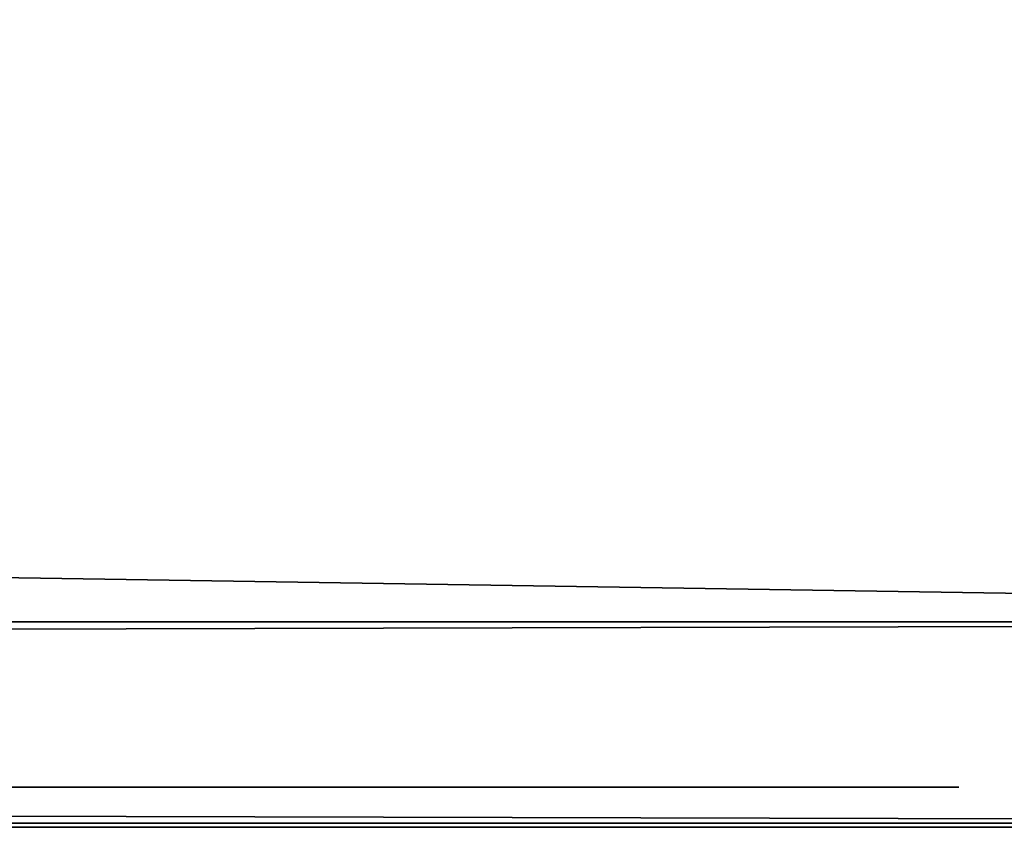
# Model space of a CAD drawing. Header units: millimetres. Extents: x -96 to 96, y -34 to 18.
# Tile 190 of 192: x 88.52 to 90.96, y 13.59 to 15.6. Entities that reach past the tile are written whole.
import ezdxf

# ---------------------------------------------------------------- set-up
doc = ezdxf.new("R2010")
doc.units = ezdxf.units.MM
doc.header["$LTSCALE"] = 65.185185
for name, color, linetype in [('710', 7, 'CONTINUOUS'), ('714', 7, 'CONTINUOUS'), ('723', 7, 'CONTINUOUS'), ('731', 7, 'CONTINUOUS'), ('735', 7, 'CONTINUOUS'), ('736', 7, 'CONTINUOUS')]:
    doc.layers.add(name, color=color, linetype=linetype)

msp = doc.modelspace()

# ---------------------------------------------------------------- linework, layer by layer
at = {"layer": '710', "color": 253, "linetype": 'Continuous', "true_color": 0xb2b2b2}
for points in [[(95.5, 14.1, 40.5), (-95.5, 17.1, 40.5), (-95.5, 14.1, 40.5), (95.5, 14.1, 40.5)], [(95.5, 17.1, 40.5), (-95.5, 17.1, 40.5), (95.5, 14.1, 40.5), (95.5, 17.1, 40.5)]]:
    msp.add_3dface(points, dxfattribs=at)
at = {"layer": '714', "color": 253, "linetype": 'Continuous', "true_color": 0xb2b2b2}
for points in [[(95.5, 17.1, -40.5), (95.5, 14.1, -40.5), (-95.5, 14.1, -40.5), (95.5, 17.1, -40.5)], [(-95.5, 17.1, -40.5), (95.5, 17.1, -40.5), (-95.5, 14.1, -40.5), (-95.5, 17.1, -40.5)]]:
    msp.add_3dface(points, dxfattribs=at)
at = {"layer": '723', "color": 253, "linetype": 'Continuous', "true_color": 0xb2b2b2}
for points in [[(-95.5, 14.1, -40.5), (95.5, 14.1, -40.5), (-95.2929, 13.6, -40), (-95.5, 14.1, -40.5)], [(-95.2929, 13.6, -40), (95.5, 14.1, -40.5), (95.2929, 13.6, -40), (-95.2929, 13.6, -40)]]:
    msp.add_3dface(points, dxfattribs=at)
at = {"layer": '731', "color": 253, "linetype": 'Continuous', "true_color": 0xb2b2b2}
for points in [[(-95.5, 14.1, 40.5), (-95.2929, 13.6, 40), (95.2929, 13.6, 40), (-95.5, 14.1, 40.5)], [(95.5, 14.1, 40.5), (-95.5, 14.1, 40.5), (95.2929, 13.6, 40), (95.5, 14.1, 40.5)]]:
    msp.add_3dface(points, dxfattribs=at)
at = {"layer": '735', "color": 7, "linetype": 'Continuous'}
for points in [[(87.25, 13.69, 13.3066), (90.75, 13.69, 14.038), (87.25, 13.69, 14.038), (87.25, 13.69, 13.3066)], [(90.1208, 13.69, 13.3066), (90.75, 13.69, 14.038), (87.25, 13.69, 13.3066), (90.1208, 13.69, 13.3066)], [(87.8128, 13.69, 4.5875), (90.75, 13.69, 5.2524), (87.25, 13.69, 4.9651), (87.8128, 13.69, 4.5875)], [(90.75, 13.69, 4.5923), (87.8128, 13.69, 4.5875), (87.25, 13.69, 3.9108), (90.75, 13.69, 4.5923)], [(90.75, 13.69, 3.9108), (90.75, 13.69, 4.5923), (87.25, 13.69, 3.9108), (90.75, 13.69, 3.9108)], [(87.25, 13.69, 6.233), (90.002, 13.69, 5.5967), (90.75, 13.69, 5.9623), (87.25, 13.69, 6.233)], [(90.75, 13.69, 5.2524), (90.002, 13.69, 5.5967), (87.25, 13.69, 4.9651), (90.75, 13.69, 5.2524)], [(87.8128, 13.69, 6.6201), (87.25, 13.69, 6.233), (90.75, 13.69, 5.9623), (87.8128, 13.69, 6.6201)], [(90.75, 13.69, 7.2968), (87.25, 13.69, 7.2968), (87.8128, 13.69, 6.6201), (90.75, 13.69, 7.2968)], [(87.25, 13.69, 3.2222), (87.8579, 13.69, 2.5241), (90.75, 13.69, 3.2222), (87.25, 13.69, 3.2222)], [(90.75, 13.69, -3.3433), (89.4274, 13.69, -2.1252), (87.25, 13.69, -2.1062), (90.75, 13.69, -3.3433)], [(89.4274, 13.69, -1.23), (90.0305, 13.69, -1.0305), (87.25, 13.69, -1.2775), (89.4274, 13.69, -1.23)], [(90.75, 13.69, -0.7931), (90.75, 13.69, -0.0285), (87.25, 13.69, -1.2775), (90.75, 13.69, -0.7931)], [(90.0305, 13.69, -1.0305), (90.75, 13.69, -0.7931), (87.25, 13.69, -1.2775), (90.0305, 13.69, -1.0305)], [(88.0502, 13.69, -1.6835), (89.4274, 13.69, -1.23), (87.25, 13.69, -1.2775), (88.0502, 13.69, -1.6835)], [(89.4274, 13.69, -2.1252), (88.0502, 13.69, -1.6835), (87.25, 13.69, -2.1062), (89.4274, 13.69, -2.1252)], [(87.25, 13.69, -3.8063), (87.8579, 13.69, -4.521), (90.75, 13.69, -3.8063), (87.25, 13.69, -3.8063)], [(87.25, 13.69, -7.3016), (87.8579, 13.69, -8.0115), (90.75, 13.69, -7.3016), (87.25, 13.69, -7.3016)], [(87.4462, 13.69, -6.2122), (89.0784, 13.69, -6.0597), (87.3402, 13.69, -6.0312), (87.4462, 13.69, -6.2122)], [(89.0784, 13.69, -6.0597), (90.75, 13.69, -5.8507), (87.3402, 13.69, -6.0312), (89.0784, 13.69, -6.0597)], [(90.75, 13.69, -5.8507), (88.347, 13.69, -5.8674), (87.3402, 13.69, -6.0312), (90.75, 13.69, -5.8507)], [(90.6343, 13.69, 0.9369), (90.7036, 13.69, 1.1514), (87.3638, 13.69, 0.9435), (90.6343, 13.69, 0.9369)], [(88.8718, 13.69, 0.8928), (90.6343, 13.69, 0.9369), (87.3638, 13.69, 0.9435), (88.8718, 13.69, 0.8928)], [(87.6228, 13.69, 0.6245), (88.8718, 13.69, 0.8928), (87.3638, 13.69, 0.9435), (87.6228, 13.69, 0.6245)], [(90.7036, 13.69, 1.1514), (89.6435, 13.69, 1.0899), (87.3638, 13.69, 0.9435), (90.7036, 13.69, 1.1514)], [(89.4086, 13.69, 1.1497), (88.2354, 13.69, 1.1611), (87.3638, 13.69, 0.9435), (89.4086, 13.69, 1.1497)], [(89.6435, 13.69, 1.0899), (89.4086, 13.69, 1.1497), (87.3638, 13.69, 0.9435), (89.6435, 13.69, 1.0899)], [(87.5855, 13.69, -6.3581), (88.9368, 13.69, -6.3162), (87.4462, 13.69, -6.2122), (87.5855, 13.69, -6.3581)], [(88.9368, 13.69, -6.3162), (89.0784, 13.69, -6.0597), (87.4462, 13.69, -6.2122), (88.9368, 13.69, -6.3162)], [(87.7704, 13.69, -9.9462), (90.4608, 13.69, -9.684), (87.4945, 13.69, -9.6793), (87.7704, 13.69, -9.9462)], [(90.4608, 13.69, -9.684), (89.3508, 13.69, -9.489), (87.4945, 13.69, -9.6793), (90.4608, 13.69, -9.684)], [(89.3508, 13.69, -9.489), (88.9644, 13.69, -9.5217), (87.4945, 13.69, -9.6793), (89.3508, 13.69, -9.489)], [(88.9644, 13.69, -9.5217), (88.4343, 13.69, -9.4661), (87.4945, 13.69, -9.6793), (88.9644, 13.69, -9.5217)], [(88.0926, 13.69, 11.0438), (87.5419, 13.69, 10.6752), (89.8852, 13.69, 11.0455), (88.0926, 13.69, 11.0438)], [(89.8852, 13.69, 11.0455), (87.5419, 13.69, 10.6752), (90.4468, 13.69, 10.6741), (89.8852, 13.69, 11.0455)], [(90.4468, 13.69, 10.6741), (87.5419, 13.69, 10.6752), (88.9953, 13.69, 10.4715), (90.4468, 13.69, 10.6741)], [(88.4194, 13.69, 10.3913), (88.9953, 13.69, 10.4715), (87.5419, 13.69, 10.6752), (88.4194, 13.69, 10.3913)], [(88.0926, 13.69, -10.8371), (87.5419, 13.69, -11.2057), (89.8852, 13.69, -10.8354), (88.0926, 13.69, -10.8371)], [(89.8852, 13.69, -10.8354), (87.5419, 13.69, -11.2057), (90.4468, 13.69, -11.2068), (89.8852, 13.69, -10.8354)], [(90.4468, 13.69, -11.2068), (87.5419, 13.69, -11.2057), (88.9953, 13.69, -11.4094), (90.4468, 13.69, -11.2068)], [(88.4194, 13.69, -11.4896), (88.9953, 13.69, -11.4094), (87.5419, 13.69, -11.2057), (88.4194, 13.69, -11.4896)], [(88.9953, 13.69, 8.5743), (88.4223, 13.69, 8.654), (87.5439, 13.69, 8.3649), (88.9953, 13.69, 8.5743)], [(88.9953, 13.69, 8.5743), (87.5439, 13.69, 8.3649), (90.4389, 13.69, 8.3725), (88.9953, 13.69, 8.5743)], [(87.5439, 13.69, 8.3649), (88.0954, 13.69, 7.997), (89.8864, 13.69, 7.9984), (87.5439, 13.69, 8.3649)], [(90.4389, 13.69, 8.3725), (87.5439, 13.69, 8.3649), (89.8864, 13.69, 7.9984), (90.4389, 13.69, 8.3725)], [(88.9953, 13.69, -13.3066), (87.5439, 13.69, -13.5161), (90.4389, 13.69, -13.5085), (88.9953, 13.69, -13.3066)], [(88.9953, 13.69, -13.3066), (88.4223, 13.69, -13.2269), (87.5439, 13.69, -13.5161), (88.9953, 13.69, -13.3066)], [(87.5439, 13.69, -13.5161), (88.0954, 13.69, -13.8839), (89.8864, 13.69, -13.8826), (87.5439, 13.69, -13.5161)], [(90.4389, 13.69, -13.5085), (87.5439, 13.69, -13.5161), (89.8864, 13.69, -13.8826), (90.4389, 13.69, -13.5085)], [(87.7304, 13.69, -6.4609), (88.9368, 13.69, -6.3162), (87.5855, 13.69, -6.3581), (87.7304, 13.69, -6.4609)], [(88.4663, 13.69, 0.5102), (88.6734, 13.69, 0.6256), (87.6228, 13.69, 0.6245), (88.4663, 13.69, 0.5102)], [(88.6734, 13.69, 0.6256), (88.7663, 13.69, 0.7235), (87.6228, 13.69, 0.6245), (88.6734, 13.69, 0.6256)], [(88.7663, 13.69, 0.7235), (88.8718, 13.69, 0.8928), (87.6228, 13.69, 0.6245), (88.7663, 13.69, 0.7235)], [(87.8794, 13.69, -6.5342), (88.7383, 13.69, -6.4743), (87.7304, 13.69, -6.4609), (87.8794, 13.69, -6.5342)], [(88.7383, 13.69, -6.4743), (88.9368, 13.69, -6.3162), (87.7304, 13.69, -6.4609), (88.7383, 13.69, -6.4743)], [(90.0974, 13.69, -9.983), (90.4608, 13.69, -9.684), (87.7704, 13.69, -9.9462), (90.0974, 13.69, -9.983)], [(88.0456, 13.69, -10.103), (90.0974, 13.69, -9.983), (87.7704, 13.69, -9.9462), (88.0456, 13.69, -10.103)], [(87.9339, 13.69, 6.6199), (90.75, 13.69, 7.2968), (87.8128, 13.69, 6.6201), (87.9339, 13.69, 6.6199)], [(87.9338, 13.69, 4.5889), (87.8128, 13.69, 4.5875), (90.75, 13.69, 4.5923), (87.9338, 13.69, 4.5889)], [(87.8579, 13.69, 2.5241), (88.6296, 13.69, 2.5241), (90.75, 13.69, 3.2222), (87.8579, 13.69, 2.5241)], [(87.8579, 13.69, -4.521), (88.7982, 13.69, -4.521), (90.75, 13.69, -3.8063), (87.8579, 13.69, -4.521)], [(87.8579, 13.69, -8.0115), (90.1421, 13.69, -8.0115), (90.75, 13.69, -7.3016), (87.8579, 13.69, -8.0115)], [(88.4865, 13.69, -6.5713), (88.7383, 13.69, -6.4743), (87.8794, 13.69, -6.5342), (88.4865, 13.69, -6.5713)], [(88.0977, 13.69, 4.5911), (87.9338, 13.69, 4.5889), (90.75, 13.69, 4.5923), (88.0977, 13.69, 4.5911)], [(88.0977, 13.69, 6.6189), (90.75, 13.69, 7.2968), (87.9339, 13.69, 6.6199), (88.0977, 13.69, 6.6189)], [(89.5969, 13.69, -10.1847), (90.0974, 13.69, -9.983), (88.0456, 13.69, -10.103), (89.5969, 13.69, -10.1847)], [(88.335, 13.69, -10.197), (89.5969, 13.69, -10.1847), (88.0456, 13.69, -10.103), (88.335, 13.69, -10.197)], [(88.9953, 13.69, 11.1981), (88.0926, 13.69, 11.0438), (89.8852, 13.69, 11.0455), (88.9953, 13.69, 11.1981)], [(88.9953, 13.69, -10.6828), (88.0926, 13.69, -10.8371), (89.8852, 13.69, -10.8354), (88.9953, 13.69, -10.6828)], [(88.0954, 13.69, 7.997), (88.9953, 13.69, 7.8429), (89.8864, 13.69, 7.9984), (88.0954, 13.69, 7.997)], [(88.0954, 13.69, -13.8839), (88.9953, 13.69, -14.038), (89.8864, 13.69, -13.8826), (88.0954, 13.69, -13.8839)], [(90.75, 13.69, 4.5923), (88.3826, 13.69, 4.5923), (88.0977, 13.69, 4.5911), (90.75, 13.69, 4.5923)], [(88.2616, 13.69, 6.6167), (90.75, 13.69, 7.2968), (88.0977, 13.69, 6.6189), (88.2616, 13.69, 6.6167)], [(89.2688, 13.69, 1.3133), (88.2354, 13.69, 1.1611), (89.4086, 13.69, 1.1497), (89.2688, 13.69, 1.3133)], [(88.4386, 13.69, 1.2042), (88.2354, 13.69, 1.1611), (89.2688, 13.69, 1.3133), (88.4386, 13.69, 1.2042)], [(88.3826, 13.69, 6.6153), (90.75, 13.69, 7.2968), (88.2616, 13.69, 6.6167), (88.3826, 13.69, 6.6153)], [(88.6541, 13.69, -10.25), (89.5969, 13.69, -10.1847), (88.335, 13.69, -10.197), (88.6541, 13.69, -10.25)], [(90.6488, 13.69, -5.8225), (88.347, 13.69, -5.8674), (90.75, 13.69, -5.8507), (90.6488, 13.69, -5.8225)], [(88.6071, 13.69, -5.8067), (88.347, 13.69, -5.8674), (90.6488, 13.69, -5.8225), (88.6071, 13.69, -5.8067)], [(90.75, 13.69, 6.6153), (90.75, 13.69, 7.2968), (88.3826, 13.69, 6.6153), (90.75, 13.69, 6.6153)], [(88.5441, 13.69, 1.3036), (88.4386, 13.69, 1.2042), (89.2688, 13.69, 1.3133), (88.5441, 13.69, 1.3036)], [(88.6037, 13.69, 1.4492), (88.5441, 13.69, 1.3036), (89.2303, 13.69, 1.4362), (88.6037, 13.69, 1.4492)], [(89.2303, 13.69, 1.4362), (88.5441, 13.69, 1.3036), (89.2688, 13.69, 1.3133), (89.2303, 13.69, 1.4362)], [(89.209, 13.69, 1.6645), (88.6037, 13.69, 1.4492), (89.2303, 13.69, 1.4362), (89.209, 13.69, 1.6645)], [(88.6296, 13.69, 1.674), (88.6037, 13.69, 1.4492), (89.209, 13.69, 1.6645), (88.6296, 13.69, 1.674)], [(88.7413, 13.69, -5.6585), (88.6071, 13.69, -5.8067), (89.6105, 13.69, -5.7214), (88.7413, 13.69, -5.6585)], [(89.6105, 13.69, -5.7214), (88.6071, 13.69, -5.8067), (89.9355, 13.69, -5.7676), (89.6105, 13.69, -5.7214)], [(90.5624, 13.69, -5.8034), (88.6071, 13.69, -5.8067), (90.6488, 13.69, -5.8225), (90.5624, 13.69, -5.8034)], [(90.4037, 13.69, -5.7796), (88.6071, 13.69, -5.8067), (90.5624, 13.69, -5.8034), (90.4037, 13.69, -5.7796)], [(90.2609, 13.69, -5.7724), (88.6071, 13.69, -5.8067), (90.4037, 13.69, -5.7796), (90.2609, 13.69, -5.7724)], [(89.9355, 13.69, -5.7676), (88.6071, 13.69, -5.8067), (90.2609, 13.69, -5.7724), (89.9355, 13.69, -5.7676)], [(88.6296, 13.69, 2.5241), (89.209, 13.69, 2.5241), (90.75, 13.69, 3.2222), (88.6296, 13.69, 2.5241)], [(88.6296, 13.69, 1.674), (89.209, 13.69, 1.6645), (89.209, 13.69, 2.5241), (88.6296, 13.69, 1.674)], [(88.6296, 13.69, 2.5241), (88.6296, 13.69, 1.674), (89.209, 13.69, 2.5241), (88.6296, 13.69, 2.5241)], [(88.9145, 13.69, -10.2649), (89.5969, 13.69, -10.1847), (88.6541, 13.69, -10.25), (88.9145, 13.69, -10.2649)], [(89.4897, 13.69, -5.6507), (88.7413, 13.69, -5.6585), (89.6105, 13.69, -5.7214), (89.4897, 13.69, -5.6507)], [(88.7789, 13.69, -5.5402), (88.7413, 13.69, -5.6585), (89.4897, 13.69, -5.6507), (88.7789, 13.69, -5.5402)], [(89.4189, 13.69, -5.533), (88.7789, 13.69, -5.5402), (89.4897, 13.69, -5.6507), (89.4189, 13.69, -5.533)], [(88.7982, 13.69, -5.307), (88.7789, 13.69, -5.5402), (89.4189, 13.69, -5.533), (88.7982, 13.69, -5.307)], [(90.75, 13.69, -3.8063), (88.7982, 13.69, -4.521), (89.3775, 13.69, -4.521), (90.75, 13.69, -3.8063)], [(89.3775, 13.69, -5.2334), (88.7982, 13.69, -5.307), (89.4189, 13.69, -5.533), (89.3775, 13.69, -5.2334)], [(89.3775, 13.69, -4.521), (88.7982, 13.69, -5.307), (89.3775, 13.69, -5.2334), (89.3775, 13.69, -4.521)], [(88.7982, 13.69, -4.521), (88.7982, 13.69, -5.307), (89.3775, 13.69, -4.521), (88.7982, 13.69, -4.521)], [(90.5277, 13.69, 0.7568), (90.6343, 13.69, 0.9369), (88.8718, 13.69, 0.8928), (90.5277, 13.69, 0.7568)], [(89.0071, 13.69, 0.6471), (90.5277, 13.69, 0.7568), (88.8718, 13.69, 0.8928), (89.0071, 13.69, 0.6471)], [(89.5707, 13.69, 8.6541), (88.9953, 13.69, 8.5743), (90.7267, 13.69, 8.8085), (89.5707, 13.69, 8.6541)], [(90.7267, 13.69, 8.8085), (88.9953, 13.69, 8.5743), (90.4389, 13.69, 8.3725), (90.7267, 13.69, 8.8085)], [(88.9953, 13.69, 10.4715), (89.5711, 13.69, 10.3913), (90.4468, 13.69, 10.6741), (88.9953, 13.69, 10.4715)], [(90.7267, 13.69, -13.0724), (88.9953, 13.69, -13.3066), (90.4389, 13.69, -13.5085), (90.7267, 13.69, -13.0724)], [(89.5707, 13.69, -13.2268), (88.9953, 13.69, -13.3066), (90.7267, 13.69, -13.0724), (89.5707, 13.69, -13.2268)], [(88.9953, 13.69, -11.4094), (89.5711, 13.69, -11.4896), (90.4468, 13.69, -11.2068), (88.9953, 13.69, -11.4094)], [(90.4063, 13.69, 0.6234), (90.5277, 13.69, 0.7568), (89.0071, 13.69, 0.6471), (90.4063, 13.69, 0.6234)], [(89.1808, 13.69, 0.4897), (90.4063, 13.69, 0.6234), (89.0071, 13.69, 0.6471), (89.1808, 13.69, 0.4897)], [(89.2088, 13.69, -6.2796), (90.75, 13.69, -5.8507), (89.0784, 13.69, -6.0597), (89.2088, 13.69, -6.2796)], [(89.4057, 13.69, 0.3892), (89.9937, 13.69, 0.3916), (89.1808, 13.69, 0.4897), (89.4057, 13.69, 0.3892)], [(89.9937, 13.69, 0.3916), (90.2522, 13.69, 0.5068), (89.1808, 13.69, 0.4897), (89.9937, 13.69, 0.3916)], [(90.2522, 13.69, 0.5068), (90.4063, 13.69, 0.6234), (89.1808, 13.69, 0.4897), (90.2522, 13.69, 0.5068)], [(89.3562, 13.69, -6.4016), (90.75, 13.69, -5.8507), (89.2088, 13.69, -6.2796), (89.3562, 13.69, -6.4016)], [(89.209, 13.69, 2.5241), (90.1421, 13.69, 2.5241), (90.75, 13.69, 3.2222), (89.209, 13.69, 2.5241)], [(90.6699, 13.69, -9.3161), (89.3508, 13.69, -9.489), (90.4608, 13.69, -9.684), (90.6699, 13.69, -9.3161)], [(89.6322, 13.69, -9.4092), (89.3508, 13.69, -9.489), (90.6699, 13.69, -9.3161), (89.6322, 13.69, -9.4092)], [(89.5377, 13.69, -6.4683), (90.75, 13.69, -5.8507), (89.3562, 13.69, -6.4016), (89.5377, 13.69, -6.4683)], [(90.75, 13.69, -4.521), (90.75, 13.69, -3.8063), (89.3775, 13.69, -4.521), (90.75, 13.69, -4.521)], [(89.6934, 13.69, 0.3514), (89.9937, 13.69, 0.3916), (89.4057, 13.69, 0.3892), (89.6934, 13.69, 0.3514)], [(90.0305, 13.69, -2.3199), (89.4274, 13.69, -2.1252), (90.75, 13.69, -3.3433), (90.0305, 13.69, -2.3199)], [(90.0305, 13.69, -1.0305), (89.4274, 13.69, -2.1252), (90.0305, 13.69, -2.3199), (90.0305, 13.69, -1.0305)], [(89.4274, 13.69, -1.23), (89.4274, 13.69, -2.1252), (90.0305, 13.69, -1.0305), (89.4274, 13.69, -1.23)], [(89.9023, 13.69, -6.5037), (90.75, 13.69, -5.8507), (89.5377, 13.69, -6.4683), (89.9023, 13.69, -6.5037)], [(89.9071, 13.69, 8.8307), (89.5707, 13.69, 8.6541), (90.7267, 13.69, 8.8085), (89.9071, 13.69, 8.8307)], [(89.9071, 13.69, -13.0502), (89.5707, 13.69, -13.2268), (90.7267, 13.69, -13.0724), (89.9071, 13.69, -13.0502)], [(89.5711, 13.69, 10.3913), (89.9076, 13.69, 10.2134), (90.7299, 13.69, 10.2282), (89.5711, 13.69, 10.3913)], [(90.4468, 13.69, 10.6741), (89.5711, 13.69, 10.3913), (90.7299, 13.69, 10.2282), (90.4468, 13.69, 10.6741)], [(89.5711, 13.69, -11.4896), (89.9076, 13.69, -11.6675), (90.7299, 13.69, -11.6527), (89.5711, 13.69, -11.4896)], [(90.4468, 13.69, -11.2068), (89.5711, 13.69, -11.4896), (90.7299, 13.69, -11.6527), (90.4468, 13.69, -11.2068)], [(89.9298, 13.69, -9.2252), (89.6322, 13.69, -9.4092), (90.6699, 13.69, -9.3161), (89.9298, 13.69, -9.2252)], [(89.9293, 13.69, 1.1563), (89.6435, 13.69, 1.0899), (90.7036, 13.69, 1.1514), (89.9293, 13.69, 1.1563)], [(90.1374, 13.69, -6.5037), (90.75, 13.69, -5.8507), (89.9023, 13.69, -6.5037), (90.1374, 13.69, -6.5037)], [(90.145, 13.69, 9.1253), (89.9071, 13.69, 8.8307), (90.8474, 13.69, 9.5193), (90.145, 13.69, 9.1253)], [(90.8474, 13.69, 9.5193), (89.9071, 13.69, 8.8307), (90.7267, 13.69, 8.8085), (90.8474, 13.69, 9.5193)], [(90.145, 13.69, -12.7556), (89.9071, 13.69, -13.0502), (90.8474, 13.69, -12.3616), (90.145, 13.69, -12.7556)], [(90.8474, 13.69, -12.3616), (89.9071, 13.69, -13.0502), (90.7267, 13.69, -13.0724), (90.8474, 13.69, -12.3616)], [(89.9076, 13.69, 10.2134), (90.1443, 13.69, 9.9176), (90.7299, 13.69, 10.2282), (89.9076, 13.69, 10.2134)], [(89.9076, 13.69, -11.6675), (90.1443, 13.69, -11.9633), (90.7299, 13.69, -11.6527), (89.9076, 13.69, -11.6675)], [(90.737, 13.69, 1.3694), (89.9293, 13.69, 1.1563), (90.7036, 13.69, 1.1514), (90.737, 13.69, 1.3694)], [(90.0804, 13.69, 1.3202), (89.9293, 13.69, 1.1563), (90.737, 13.69, 1.3694), (90.0804, 13.69, 1.3202)], [(90.75, 13.69, -8.8094), (89.9298, 13.69, -9.2252), (90.6699, 13.69, -9.3161), (90.75, 13.69, -8.8094)], [(90.0845, 13.69, -9.0003), (89.9298, 13.69, -9.2252), (90.75, 13.69, -8.8094), (90.0845, 13.69, -9.0003)], [(90.75, 13.69, 5.9623), (90.002, 13.69, 5.5967), (90.75, 13.69, 5.2524), (90.75, 13.69, 5.9623)], [(90.75, 13.69, -2.5502), (90.0305, 13.69, -2.3199), (90.75, 13.69, -3.3433), (90.75, 13.69, -2.5502)], [(90.122, 13.69, 1.4451), (90.0804, 13.69, 1.3202), (90.737, 13.69, 1.3694), (90.122, 13.69, 1.4451)], [(90.1421, 13.69, -8.6859), (90.0845, 13.69, -9.0003), (90.75, 13.69, -8.8094), (90.1421, 13.69, -8.6859)], [(90.1208, 13.69, 11.559), (90.75, 13.69, 14.038), (90.1208, 13.69, 13.3066), (90.1208, 13.69, 11.559)], [(90.75, 13.69, 11.559), (90.75, 13.69, 14.038), (90.1208, 13.69, 11.559), (90.75, 13.69, 11.559)], [(90.75, 13.69, 1.6455), (90.122, 13.69, 1.4451), (90.737, 13.69, 1.3694), (90.75, 13.69, 1.6455)], [(90.1421, 13.69, 1.6764), (90.122, 13.69, 1.4451), (90.75, 13.69, 1.6455), (90.1421, 13.69, 1.6764)], [(90.3592, 13.69, -6.5089), (90.75, 13.69, -5.8507), (90.1374, 13.69, -6.5037), (90.3592, 13.69, -6.5089)], [(90.75, 13.69, 3.2222), (90.1421, 13.69, 1.6764), (90.75, 13.69, 1.6455), (90.75, 13.69, 3.2222)], [(90.1421, 13.69, 2.5241), (90.1421, 13.69, 1.6764), (90.75, 13.69, 3.2222), (90.1421, 13.69, 2.5241)], [(90.75, 13.69, -7.3016), (90.1421, 13.69, -8.6859), (90.75, 13.69, -8.8094), (90.75, 13.69, -7.3016)], [(90.1421, 13.69, -8.0115), (90.1421, 13.69, -8.6859), (90.75, 13.69, -7.3016), (90.1421, 13.69, -8.0115)], [(90.1443, 13.69, 9.9176), (90.2276, 13.69, 9.5193), (90.7299, 13.69, 10.2282), (90.1443, 13.69, 9.9176)], [(90.1443, 13.69, -11.9633), (90.2276, 13.69, -12.3616), (90.7299, 13.69, -11.6527), (90.1443, 13.69, -11.9633)], [(90.2276, 13.69, 9.5193), (90.145, 13.69, 9.1253), (90.8474, 13.69, 9.5193), (90.2276, 13.69, 9.5193)], [(90.2276, 13.69, -12.3616), (90.145, 13.69, -12.7556), (90.8474, 13.69, -12.3616), (90.2276, 13.69, -12.3616)], [(90.7299, 13.69, 10.2282), (90.2276, 13.69, 9.5193), (90.8474, 13.69, 9.5193), (90.7299, 13.69, 10.2282)], [(90.7299, 13.69, -11.6527), (90.2276, 13.69, -12.3616), (90.8474, 13.69, -12.3616), (90.7299, 13.69, -11.6527)], [(90.463, 13.69, -6.5214), (90.75, 13.69, -5.8507), (90.3592, 13.69, -6.5089), (90.463, 13.69, -6.5214)], [(90.5842, 13.69, -6.5734), (90.75, 13.69, -5.8507), (90.463, 13.69, -6.5214), (90.5842, 13.69, -6.5734)], [(90.6621, 13.69, -6.6581), (90.75, 13.69, -5.8507), (90.5842, 13.69, -6.5734), (90.6621, 13.69, -6.6581)], [(90.75, 13.69, -6.6581), (90.75, 13.69, -5.8507), (90.6621, 13.69, -6.6581), (90.75, 13.69, -6.6581)]]:
    msp.add_3dface(points, dxfattribs=at)
at = {"layer": '736', "color": 7, "linetype": 'Continuous'}
for points in [[(-95.2929, 13.59, 40), (72, 13.59, 16.5), (90.75, 13.59, 14.038), (-95.2929, 13.59, 40)], [(95.2929, 13.59, 40), (-95.2929, 13.59, 40), (90.75, 13.59, 14.038), (95.2929, 13.59, 40)], [(-37.5, 13.59, -16.5), (-95.2929, 13.59, -40), (95.2929, 13.59, -40), (-37.5, 13.59, -16.5)], [(72, 13.59, -16.5), (-37.5, 13.59, -16.5), (95.2929, 13.59, -40), (72, 13.59, -16.5)], [(72, 13.59, 16.5), (87.25, 13.59, 14.038), (90.75, 13.59, 14.038), (72, 13.59, 16.5)], [(72, 13.59, 16.5), (95.2929, 13.59, -40), (87.2569, 13.59, -13.0564), (72, 13.59, 16.5)], [(72, 13.59, 16.5), (72, 13.59, -16.5), (95.2929, 13.59, -40), (72, 13.59, 16.5)], [(90.75, 13.59, -3.8063), (87.25, 13.59, -2.1062), (87.25, 13.59, -3.8063), (90.75, 13.59, -3.8063)], [(90.75, 13.59, -3.3433), (87.25, 13.59, -2.1062), (90.75, 13.59, -3.8063), (90.75, 13.59, -3.3433)], [(90.75, 13.59, -0.0285), (87.8596, 13.59, 0.5064), (87.25, 13.59, -1.2775), (90.75, 13.59, -0.0285)], [(90.75, 13.59, 3.2222), (87.25, 13.59, 3.9108), (87.25, 13.59, 3.2222), (90.75, 13.59, 3.2222)], [(90.75, 13.59, 3.9108), (87.25, 13.59, 3.9108), (90.75, 13.59, 3.2222), (90.75, 13.59, 3.9108)], [(90.75, 13.59, -7.3016), (88.0508, 13.59, -6.5835), (87.25, 13.59, -7.3016), (90.75, 13.59, -7.3016)], [(90.002, 13.59, 5.5967), (87.25, 13.59, 6.233), (87.25, 13.59, 4.9651), (90.002, 13.59, 5.5967)], [(88.9953, 13.59, 11.1981), (87.25, 13.59, 13.3066), (88.1034, 13.59, 11.0482), (88.9953, 13.59, 11.1981)], [(89.8889, 13.59, 11.0441), (87.25, 13.59, 13.3066), (88.9953, 13.59, 11.1981), (89.8889, 13.59, 11.0441)], [(90.1208, 13.59, 11.559), (87.25, 13.59, 13.3066), (89.8889, 13.59, 11.0441), (90.1208, 13.59, 11.559)], [(90.1208, 13.59, 13.3066), (87.25, 13.59, 13.3066), (90.1208, 13.59, 11.559), (90.1208, 13.59, 13.3066)], [(90.75, 13.59, 7.2968), (88.0921, 13.59, 7.9983), (87.25, 13.59, 7.2968), (90.75, 13.59, 7.2968)], [(87.2569, 13.59, -13.0564), (95.2929, 13.59, -40), (87.5439, 13.59, -13.5161), (87.2569, 13.59, -13.0564)], [(87.5439, 13.59, -13.5161), (95.2929, 13.59, -40), (88.0921, 13.59, -13.8826), (87.5439, 13.59, -13.5161)], [(87.8128, 13.59, 4.5875), (88.0977, 13.59, 4.5911), (90.75, 13.59, 5.2524), (87.8128, 13.59, 4.5875)], [(87.8128, 13.59, 6.6201), (90.75, 13.59, 5.9623), (87.9561, 13.59, 6.6199), (87.8128, 13.59, 6.6201)], [(88.6296, 13.59, 2.5241), (87.8579, 13.59, 2.5241), (88.6296, 13.59, 1.674), (88.6296, 13.59, 2.5241)], [(88.6296, 13.59, 1.674), (87.8579, 13.59, 2.5241), (88.6044, 13.59, 1.4517), (88.6296, 13.59, 1.674)], [(88.6044, 13.59, 1.4517), (87.8579, 13.59, 2.5241), (88.5441, 13.59, 1.3036), (88.6044, 13.59, 1.4517)], [(88.5441, 13.59, 1.3036), (87.8579, 13.59, 2.5241), (88.4392, 13.59, 1.2044), (88.5441, 13.59, 1.3036)], [(88.6095, 13.59, -5.8052), (87.8579, 13.59, -4.521), (88.347, 13.59, -5.8674), (88.6095, 13.59, -5.8052)], [(88.7413, 13.59, -5.6585), (87.8579, 13.59, -4.521), (88.6095, 13.59, -5.8052), (88.7413, 13.59, -5.6585)], [(88.7828, 13.59, -5.519), (87.8579, 13.59, -4.521), (88.7413, 13.59, -5.6585), (88.7828, 13.59, -5.519)], [(88.7982, 13.59, -5.307), (87.8579, 13.59, -4.521), (88.7828, 13.59, -5.519), (88.7982, 13.59, -5.307)], [(88.7982, 13.59, -4.521), (87.8579, 13.59, -4.521), (88.7982, 13.59, -5.307), (88.7982, 13.59, -4.521)], [(88.9644, 13.59, -9.5217), (87.8579, 13.59, -8.0115), (88.4495, 13.59, -9.4698), (88.9644, 13.59, -9.5217)], [(89.3501, 13.59, -9.4891), (87.8579, 13.59, -8.0115), (88.9644, 13.59, -9.5217), (89.3501, 13.59, -9.4891)], [(89.6322, 13.59, -9.4092), (87.8579, 13.59, -8.0115), (89.3501, 13.59, -9.4891), (89.6322, 13.59, -9.4092)], [(89.9342, 13.59, -9.2209), (87.8579, 13.59, -8.0115), (89.6322, 13.59, -9.4092), (89.9342, 13.59, -9.2209)], [(90.0881, 13.59, -8.9915), (87.8579, 13.59, -8.0115), (89.9342, 13.59, -9.2209), (90.0881, 13.59, -8.9915)], [(90.1421, 13.59, -8.6859), (87.8579, 13.59, -8.0115), (90.0881, 13.59, -8.9915), (90.1421, 13.59, -8.6859)], [(90.1421, 13.59, -8.0115), (87.8579, 13.59, -8.0115), (90.1421, 13.59, -8.6859), (90.1421, 13.59, -8.0115)], [(88.1571, 13.59, 0.463), (87.8596, 13.59, 0.5064), (90.75, 13.59, -0.0285), (88.1571, 13.59, 0.463)], [(87.9561, 13.59, 6.6199), (90.75, 13.59, 5.9623), (88.0977, 13.59, 6.6189), (87.9561, 13.59, 6.6199)], [(89.4274, 13.59, -2.1252), (89.4274, 13.59, -1.23), (88.0502, 13.59, -1.6835), (89.4274, 13.59, -2.1252)], [(88.2473, 13.59, -6.6011), (88.0508, 13.59, -6.5835), (90.75, 13.59, -7.3016), (88.2473, 13.59, -6.6011)], [(88.9953, 13.59, 7.8429), (88.0921, 13.59, 7.9983), (90.75, 13.59, 7.2968), (88.9953, 13.59, 7.8429)], [(95.2929, 13.59, -40), (88.9953, 13.59, -14.038), (88.0921, 13.59, -13.8826), (95.2929, 13.59, -40)], [(88.0977, 13.59, 4.5911), (88.2393, 13.59, 4.592), (90.75, 13.59, 5.2524), (88.0977, 13.59, 4.5911)], [(88.0977, 13.59, 6.6189), (90.75, 13.59, 5.9623), (88.245, 13.59, 6.6169), (88.0977, 13.59, 6.6189)], [(88.9953, 13.59, -10.6828), (88.335, 13.59, -10.197), (88.1034, 13.59, -10.8328), (88.9953, 13.59, -10.6828)], [(88.4638, 13.59, 0.5094), (88.1571, 13.59, 0.463), (90.75, 13.59, -0.0285), (88.4638, 13.59, 0.5094)], [(88.2393, 13.59, 4.592), (88.3826, 13.59, 4.5923), (90.75, 13.59, 5.2524), (88.2393, 13.59, 4.592)], [(88.245, 13.59, 6.6169), (90.75, 13.59, 5.9623), (88.3826, 13.59, 6.6153), (88.245, 13.59, 6.6169)], [(88.4859, 13.59, -6.5715), (88.2473, 13.59, -6.6011), (90.75, 13.59, -7.3016), (88.4859, 13.59, -6.5715)], [(88.6523, 13.59, -10.2498), (88.335, 13.59, -10.197), (88.9953, 13.59, -10.6828), (88.6523, 13.59, -10.2498)], [(90.75, 13.59, 5.2524), (88.3826, 13.59, 4.5923), (90.75, 13.59, 4.5923), (90.75, 13.59, 5.2524)], [(88.3826, 13.59, 6.6153), (90.75, 13.59, 5.9623), (90.75, 13.59, 6.6153), (88.3826, 13.59, 6.6153)], [(88.4281, 13.59, 8.6521), (88.9953, 13.59, 8.5743), (88.4198, 13.59, 10.3915), (88.4281, 13.59, 8.6521)], [(88.4198, 13.59, 10.3915), (88.9953, 13.59, 8.5743), (88.9953, 13.59, 10.4715), (88.4198, 13.59, 10.3915)], [(88.4198, 13.59, -11.4894), (88.9953, 13.59, -13.3066), (88.9953, 13.59, -11.4094), (88.4198, 13.59, -11.4894)], [(88.4281, 13.59, -13.2289), (88.9953, 13.59, -13.3066), (88.4198, 13.59, -11.4894), (88.4281, 13.59, -13.2289)], [(88.6734, 13.59, 0.6256), (88.4638, 13.59, 0.5094), (89.4053, 13.59, 0.3894), (88.6734, 13.59, 0.6256)], [(89.4053, 13.59, 0.3894), (88.4638, 13.59, 0.5094), (90.75, 13.59, -0.0285), (89.4053, 13.59, 0.3894)], [(88.7383, 13.59, -6.4743), (88.4859, 13.59, -6.5715), (90.75, 13.59, -7.3016), (88.7383, 13.59, -6.4743)], [(88.9145, 13.59, -10.2649), (88.6523, 13.59, -10.2498), (88.9953, 13.59, -10.6828), (88.9145, 13.59, -10.2649)], [(89.1808, 13.59, 0.4897), (88.6734, 13.59, 0.6256), (89.4053, 13.59, 0.3894), (89.1808, 13.59, 0.4897)], [(88.7704, 13.59, 0.7288), (88.6734, 13.59, 0.6256), (89.1808, 13.59, 0.4897), (88.7704, 13.59, 0.7288)], [(88.9355, 13.59, -6.3178), (88.7383, 13.59, -6.4743), (90.75, 13.59, -7.3016), (88.9355, 13.59, -6.3178)], [(89.0057, 13.59, 0.6489), (88.7704, 13.59, 0.7288), (89.1808, 13.59, 0.4897), (89.0057, 13.59, 0.6489)], [(88.8718, 13.59, 0.8928), (88.7704, 13.59, 0.7288), (89.0057, 13.59, 0.6489), (88.8718, 13.59, 0.8928)], [(89.5931, 13.59, -10.1857), (88.9145, 13.59, -10.2649), (88.9953, 13.59, -10.6828), (89.5931, 13.59, -10.1857)], [(89.3562, 13.59, -6.4016), (88.9355, 13.59, -6.3178), (90.75, 13.59, -7.3016), (89.3562, 13.59, -6.4016)], [(89.2072, 13.59, -6.2777), (88.9355, 13.59, -6.3178), (89.3562, 13.59, -6.4016), (89.2072, 13.59, -6.2777)], [(89.0784, 13.59, -6.0597), (88.9355, 13.59, -6.3178), (89.2072, 13.59, -6.2777), (89.0784, 13.59, -6.0597)], [(89.8889, 13.59, -10.8369), (89.5931, 13.59, -10.1857), (88.9953, 13.59, -10.6828), (89.8889, 13.59, -10.8369)], [(89.8766, 13.59, 7.9944), (88.9953, 13.59, 7.8429), (90.75, 13.59, 7.2968), (89.8766, 13.59, 7.9944)], [(88.9953, 13.59, -14.038), (95.2929, 13.59, -40), (89.8766, 13.59, -13.8865), (88.9953, 13.59, -14.038)], [(88.9953, 13.59, 8.5743), (89.5703, 13.59, 8.6539), (88.9953, 13.59, 10.4715), (88.9953, 13.59, 8.5743)], [(88.9953, 13.59, 10.4715), (89.5703, 13.59, 8.6539), (89.5648, 13.59, 10.3934), (88.9953, 13.59, 10.4715)], [(88.9953, 13.59, -13.3066), (89.5703, 13.59, -13.227), (88.9953, 13.59, -11.4094), (88.9953, 13.59, -13.3066)], [(88.9953, 13.59, -11.4094), (89.5703, 13.59, -13.227), (89.5648, 13.59, -11.4875), (88.9953, 13.59, -11.4094)], [(89.2266, 13.59, 1.4556), (89.209, 13.59, 2.5241), (89.209, 13.59, 1.6645), (89.2266, 13.59, 1.4556)], [(89.2688, 13.59, 1.3133), (89.209, 13.59, 2.5241), (89.2266, 13.59, 1.4556), (89.2688, 13.59, 1.3133)], [(89.4127, 13.59, 1.1472), (89.209, 13.59, 2.5241), (89.2688, 13.59, 1.3133), (89.4127, 13.59, 1.1472)], [(90.1421, 13.59, 2.5241), (89.209, 13.59, 2.5241), (90.1421, 13.59, 1.6764), (90.1421, 13.59, 2.5241)], [(90.1421, 13.59, 1.6764), (89.209, 13.59, 2.5241), (90.1252, 13.59, 1.4618), (90.1421, 13.59, 1.6764)], [(90.1252, 13.59, 1.4618), (89.209, 13.59, 2.5241), (90.0804, 13.59, 1.3202), (90.1252, 13.59, 1.4618)], [(90.0804, 13.59, 1.3202), (89.209, 13.59, 2.5241), (89.9323, 13.59, 1.1581), (90.0804, 13.59, 1.3202)], [(89.9323, 13.59, 1.1581), (89.209, 13.59, 2.5241), (89.6435, 13.59, 1.0899), (89.9323, 13.59, 1.1581)], [(89.6435, 13.59, 1.0899), (89.209, 13.59, 2.5241), (89.4127, 13.59, 1.1472), (89.6435, 13.59, 1.0899)], [(89.5657, 13.59, -6.4744), (89.3562, 13.59, -6.4016), (90.75, 13.59, -7.3016), (89.5657, 13.59, -6.4744)], [(90.75, 13.59, -5.8507), (89.3775, 13.59, -4.521), (90.658, 13.59, -5.8248), (90.75, 13.59, -5.8507)], [(90.75, 13.59, -4.521), (89.3775, 13.59, -4.521), (90.75, 13.59, -5.8507), (90.75, 13.59, -4.521)], [(89.3775, 13.59, -5.2334), (89.4106, 13.59, -5.5082), (89.3775, 13.59, -4.521), (89.3775, 13.59, -5.2334)], [(89.4106, 13.59, -5.5082), (89.4897, 13.59, -5.6507), (89.3775, 13.59, -4.521), (89.4106, 13.59, -5.5082)], [(89.4897, 13.59, -5.6507), (89.6398, 13.59, -5.7309), (89.3775, 13.59, -4.521), (89.4897, 13.59, -5.6507)], [(89.6398, 13.59, -5.7309), (89.9355, 13.59, -5.7676), (89.3775, 13.59, -4.521), (89.6398, 13.59, -5.7309)], [(89.9355, 13.59, -5.7676), (90.2609, 13.59, -5.7724), (89.3775, 13.59, -4.521), (89.9355, 13.59, -5.7676)], [(90.2609, 13.59, -5.7724), (90.4032, 13.59, -5.7796), (89.3775, 13.59, -4.521), (90.2609, 13.59, -5.7724)], [(89.3775, 13.59, -4.521), (90.5624, 13.59, -5.8034), (90.658, 13.59, -5.8248), (89.3775, 13.59, -4.521)], [(90.4032, 13.59, -5.7796), (90.5624, 13.59, -5.8034), (89.3775, 13.59, -4.521), (90.4032, 13.59, -5.7796)], [(89.6934, 13.59, 0.3514), (89.4053, 13.59, 0.3894), (90.75, 13.59, -0.0285), (89.6934, 13.59, 0.3514)], [(89.5703, 13.59, 8.6539), (89.9071, 13.59, 8.8307), (89.5648, 13.59, 10.3934), (89.5703, 13.59, 8.6539)], [(89.5648, 13.59, 10.3934), (89.9071, 13.59, 8.8307), (89.9076, 13.59, 10.2134), (89.5648, 13.59, 10.3934)], [(89.5703, 13.59, -13.227), (89.9071, 13.59, -13.0502), (89.5648, 13.59, -11.4875), (89.5703, 13.59, -13.227)], [(89.5648, 13.59, -11.4875), (89.9071, 13.59, -13.0502), (89.9076, 13.59, -11.6675), (89.5648, 13.59, -11.4875)], [(89.9023, 13.59, -6.5037), (89.5657, 13.59, -6.4744), (90.75, 13.59, -7.3016), (89.9023, 13.59, -6.5037)], [(90.0974, 13.59, -9.983), (89.5931, 13.59, -10.1857), (89.8889, 13.59, -10.8369), (90.0974, 13.59, -9.983)], [(89.9919, 13.59, 0.3911), (89.6934, 13.59, 0.3514), (90.75, 13.59, -0.0285), (89.9919, 13.59, 0.3911)], [(90.4389, 13.59, 8.3725), (89.8766, 13.59, 7.9944), (90.75, 13.59, 7.2968), (90.4389, 13.59, 8.3725)], [(89.8766, 13.59, -13.8865), (95.2929, 13.59, -40), (90.4389, 13.59, -13.5085), (89.8766, 13.59, -13.8865)], [(90.4468, 13.59, -11.2068), (90.0974, 13.59, -9.983), (89.8889, 13.59, -10.8369), (90.4468, 13.59, -11.2068)], [(90.4468, 13.59, 10.6741), (90.1208, 13.59, 11.559), (89.8889, 13.59, 11.0441), (90.4468, 13.59, 10.6741)], [(90.1374, 13.59, -6.5037), (89.9023, 13.59, -6.5037), (90.75, 13.59, -7.3016), (90.1374, 13.59, -6.5037)], [(89.9076, 13.59, 10.2134), (89.9071, 13.59, 8.8307), (90.1473, 13.59, 9.1301), (89.9076, 13.59, 10.2134)], [(89.9076, 13.59, -11.6675), (89.9071, 13.59, -13.0502), (90.1473, 13.59, -12.7508), (89.9076, 13.59, -11.6675)], [(90.1424, 13.59, 9.9215), (89.9076, 13.59, 10.2134), (90.1473, 13.59, 9.1301), (90.1424, 13.59, 9.9215)], [(90.1424, 13.59, -11.9594), (89.9076, 13.59, -11.6675), (90.1473, 13.59, -12.7508), (90.1424, 13.59, -11.9594)], [(90.2522, 13.59, 0.5068), (89.9919, 13.59, 0.3911), (90.75, 13.59, -0.0285), (90.2522, 13.59, 0.5068)], [(90.0305, 13.59, -1.0305), (90.75, 13.59, -2.5502), (90.75, 13.59, -0.7931), (90.0305, 13.59, -1.0305)], [(90.0305, 13.59, -2.3199), (90.75, 13.59, -2.5502), (90.0305, 13.59, -1.0305), (90.0305, 13.59, -2.3199)], [(90.454, 13.59, -9.6921), (90.0974, 13.59, -9.983), (90.4468, 13.59, -11.2068), (90.454, 13.59, -9.6921)], [(90.75, 13.59, 11.559), (90.1208, 13.59, 11.559), (90.7329, 13.59, 10.2205), (90.75, 13.59, 11.559)], [(90.7329, 13.59, 10.2205), (90.1208, 13.59, 11.559), (90.4468, 13.59, 10.6741), (90.7329, 13.59, 10.2205)], [(90.3251, 13.59, -6.507), (90.1374, 13.59, -6.5037), (90.75, 13.59, -7.3016), (90.3251, 13.59, -6.507)], [(90.2276, 13.59, 9.5193), (90.1424, 13.59, 9.9215), (90.1473, 13.59, 9.1301), (90.2276, 13.59, 9.5193)], [(90.2276, 13.59, -12.3616), (90.1424, 13.59, -11.9594), (90.1473, 13.59, -12.7508), (90.2276, 13.59, -12.3616)], [(90.406, 13.59, 0.6231), (90.2522, 13.59, 0.5068), (90.75, 13.59, -0.0285), (90.406, 13.59, 0.6231)], [(90.463, 13.59, -6.5214), (90.3251, 13.59, -6.507), (90.75, 13.59, -7.3016), (90.463, 13.59, -6.5214)], [(90.5277, 13.59, 0.7568), (90.406, 13.59, 0.6231), (90.75, 13.59, -0.0285), (90.5277, 13.59, 0.7568)], [(90.4389, 13.59, -13.5085), (95.2929, 13.59, -40), (90.7256, 13.59, -13.0752), (90.4389, 13.59, -13.5085)], [(90.7256, 13.59, 8.8057), (90.4389, 13.59, 8.3725), (90.75, 13.59, 7.2968), (90.7256, 13.59, 8.8057)], [(90.7329, 13.59, -11.6605), (90.454, 13.59, -9.6921), (90.4468, 13.59, -11.2068), (90.7329, 13.59, -11.6605)], [(90.6677, 13.59, -9.3225), (90.454, 13.59, -9.6921), (90.7329, 13.59, -11.6605), (90.6677, 13.59, -9.3225)], [(90.583, 13.59, -6.5725), (90.463, 13.59, -6.5214), (90.75, 13.59, -7.3016), (90.583, 13.59, -6.5725)], [(90.6342, 13.59, 0.9366), (90.5277, 13.59, 0.7568), (90.75, 13.59, -0.0285), (90.6342, 13.59, 0.9366)], [(90.6621, 13.59, -6.6581), (90.583, 13.59, -6.5725), (90.75, 13.59, -7.3016), (90.6621, 13.59, -6.6581)], [(90.7036, 13.59, 1.1514), (90.6342, 13.59, 0.9366), (90.75, 13.59, -0.0285), (90.7036, 13.59, 1.1514)], [(90.75, 13.59, -6.6581), (90.6621, 13.59, -6.6581), (90.75, 13.59, -7.3016), (90.75, 13.59, -6.6581)], [(90.75, 13.59, -8.8094), (90.6677, 13.59, -9.3225), (90.7329, 13.59, -11.6605), (90.75, 13.59, -8.8094)], [(90.7373, 13.59, 1.3721), (90.7036, 13.59, 1.1514), (90.75, 13.59, -0.0285), (90.7373, 13.59, 1.3721)], [(90.7256, 13.59, -13.0752), (95.2929, 13.59, -40), (90.8474, 13.59, -12.3616), (90.7256, 13.59, -13.0752)], [(90.8474, 13.59, 9.5193), (90.7256, 13.59, 8.8057), (90.75, 13.59, 7.2968), (90.8474, 13.59, 9.5193)], [(90.8474, 13.59, -12.3616), (90.75, 13.59, -8.8094), (90.7329, 13.59, -11.6605), (90.8474, 13.59, -12.3616)], [(90.8474, 13.59, 9.5193), (90.75, 13.59, 11.559), (90.7329, 13.59, 10.2205), (90.8474, 13.59, 9.5193)], [(90.75, 13.59, 1.6455), (90.7373, 13.59, 1.3721), (90.75, 13.59, -0.0285), (90.75, 13.59, 1.6455)], [(90.75, 13.59, -3.3433), (90.75, 13.59, -3.8063), (90.8474, 13.59, -12.3616), (90.75, 13.59, -3.3433)], [(90.75, 13.59, -2.5502), (90.75, 13.59, -3.3433), (90.8474, 13.59, -12.3616), (90.75, 13.59, -2.5502)], [(90.75, 13.59, -0.0285), (90.75, 13.59, -0.7931), (90.8474, 13.59, -12.3616), (90.75, 13.59, -0.0285)], [(90.75, 13.59, 1.6455), (90.75, 13.59, -0.0285), (90.8474, 13.59, -12.3616), (90.75, 13.59, 1.6455)], [(90.75, 13.59, 3.2222), (90.75, 13.59, 1.6455), (90.8474, 13.59, -12.3616), (90.75, 13.59, 3.2222)], [(90.75, 13.59, -0.7931), (90.75, 13.59, -2.5502), (90.8474, 13.59, -12.3616), (90.75, 13.59, -0.7931)], [(90.75, 13.59, -3.8063), (90.75, 13.59, -4.521), (90.8474, 13.59, -12.3616), (90.75, 13.59, -3.8063)], [(90.75, 13.59, 3.9108), (90.75, 13.59, 3.2222), (90.8474, 13.59, -12.3616), (90.75, 13.59, 3.9108)], [(90.75, 13.59, 4.5923), (90.75, 13.59, 3.9108), (90.8474, 13.59, -12.3616), (90.75, 13.59, 4.5923)], [(90.75, 13.59, -4.521), (90.75, 13.59, -5.8507), (90.8474, 13.59, -12.3616), (90.75, 13.59, -4.521)], [(90.75, 13.59, -6.6581), (90.75, 13.59, -7.3016), (90.8474, 13.59, -12.3616), (90.75, 13.59, -6.6581)], [(90.75, 13.59, -5.8507), (90.75, 13.59, -6.6581), (90.8474, 13.59, -12.3616), (90.75, 13.59, -5.8507)], [(90.75, 13.59, -7.3016), (90.75, 13.59, -8.8094), (90.8474, 13.59, -12.3616), (90.75, 13.59, -7.3016)], [(90.8474, 13.59, 9.5193), (90.75, 13.59, 7.2968), (90.8474, 13.59, -12.3616), (90.8474, 13.59, 9.5193)], [(90.75, 13.59, 14.038), (90.75, 13.59, 11.559), (90.8474, 13.59, 9.5193), (90.75, 13.59, 14.038)], [(95.2929, 13.59, -40), (90.75, 13.59, 14.038), (90.8474, 13.59, 9.5193), (95.2929, 13.59, -40)], [(95.2929, 13.59, -40), (95.2929, 13.59, 40), (90.75, 13.59, 14.038), (95.2929, 13.59, -40)], [(90.75, 13.59, 7.2968), (90.75, 13.59, 6.6153), (90.8474, 13.59, -12.3616), (90.75, 13.59, 7.2968)], [(90.75, 13.59, 6.6153), (90.75, 13.59, 5.9623), (90.8474, 13.59, -12.3616), (90.75, 13.59, 6.6153)], [(90.75, 13.59, 5.2524), (90.75, 13.59, 4.5923), (90.8474, 13.59, -12.3616), (90.75, 13.59, 5.2524)], [(90.75, 13.59, 5.9623), (90.75, 13.59, 5.2524), (90.8474, 13.59, -12.3616), (90.75, 13.59, 5.9623)], [(95.2929, 13.59, -40), (90.8474, 13.59, 9.5193), (90.8474, 13.59, -12.3616), (95.2929, 13.59, -40)]]:
    msp.add_3dface(points, dxfattribs=at)

doc.saveas('drawing.dxf')
